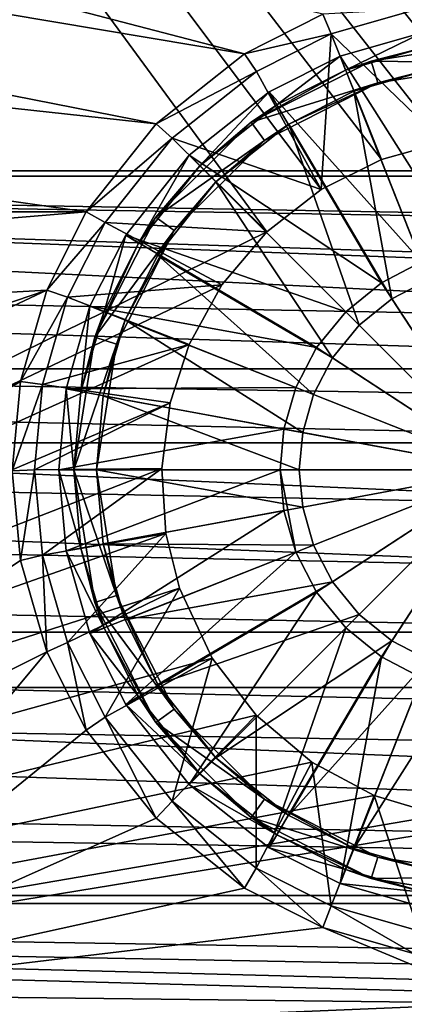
# Model space of a CAD drawing. Header units: metres. Extents: x -1004 to 0, y -808 to 0.
# Tile 43 of 142: x -566 to -515, y -741 to -610. Entities that reach past the tile are written whole.
import ezdxf

# ---------------------------------------------------------------- set-up
doc = ezdxf.new("R2010")
doc.units = ezdxf.units.M

msp = doc.modelspace()

# ---------------------------------------------------------------- linework, layer by layer
at = {"layer": 'top0123411'}
for points in [[(-787.024658, -763.271118, 90), (-994.037292, -10, 90), (-533.424561, -638.481384, 90)], [(-994.037292, -10, 90), (-526.238708, -632.856445, 90), (-533.424561, -638.481384, 90)], [(-10, -10, 90), (-502.018646, -625.846375, 90), (-994.037292, -10, 90)], [(-502.018646, -625.846375, 90), (-510.034576, -626.560547, 90), (-994.037292, -10, 90)], [(-994.037292, -10, 90), (-510.034576, -626.560547, 90), (-518.256042, -628.853394, 90)], [(-518.256042, -628.853394, 90), (-526.238708, -632.856445, 90), (-994.037292, -10, 90)], [(-526.001953, -609.617432, 109.382149), (-938.775574, -510.021759, 111.120598), (-536.392456, -614.846802, 109.290871)], [(-938.775574, -510.021759, 111.120598), (-937.047791, -547.533569, 110.465828), (-536.392456, -614.846802, 109.290871)], [(-536.392456, -614.846802, 109.290871), (-937.047791, -547.533569, 110.465828), (-548.091431, -624.124634, 109.128922)], [(-937.047791, -547.533569, 110.465828), (-935.06543, -581.893372, 109.866074), (-548.091431, -624.124634, 109.128922)], [(-548.091431, -624.124634, 109.128922), (-935.06543, -581.893372, 109.866074), (-557.370667, -635.821777, 108.924751)], [(-935.06543, -581.893372, 109.866074), (-931.173462, -635.794861, 108.925217), (-557.370667, -635.821777, 108.924751)], [(-524.901855, -612.216553, 100.734467), (-526.001953, -609.617432, 109.382149), (-536.392456, -614.846802, 109.290871)], [(-524.901855, -612.216553, 100.734467), (-513.324951, -608.890686, 100.792519), (-526.001953, -609.617432, 109.382149)], [(-524.901855, -612.216553, 100.734467), (-510.034576, -626.560547, 90), (-513.324951, -608.890686, 100.792519)], [(-534.825623, -617.209473, 100.647316), (-524.901855, -612.216553, 100.734467), (-536.392456, -614.846802, 109.290871)], [(-534.825623, -617.209473, 100.647316), (-526.238708, -632.856445, 90), (-524.901855, -612.216553, 100.734467)], [(-526.238708, -632.856445, 90), (-518.256042, -628.853394, 90), (-524.901855, -612.216553, 100.734467)], [(-524.901855, -612.216553, 100.734467), (-518.256042, -628.853394, 90), (-510.034576, -626.560547, 90)], [(-534.825623, -617.209473, 100.647316), (-536.392456, -614.846802, 109.290871), (-548.091431, -624.124634, 109.128922)], [(-545.990845, -626.061951, 100.49279), (-534.825623, -617.209473, 100.647316), (-548.091431, -624.124634, 109.128922)], [(-526.238708, -632.856445, 90), (-534.825623, -617.209473, 100.647316), (-545.990845, -626.061951, 100.49279)], [(-545.990845, -626.061951, 100.49279), (-548.091431, -624.124634, 109.128922), (-557.370667, -635.821777, 108.924751)], [(-554.851074, -637.227966, 100.29789), (-545.990845, -626.061951, 100.49279), (-557.370667, -635.821777, 108.924751)], [(-533.424561, -638.481384, 90), (-545.990845, -626.061951, 100.49279), (-554.851074, -637.227966, 100.29789)], [(-533.424561, -638.481384, 90), (-526.238708, -632.856445, 90), (-545.990845, -626.061951, 100.49279)], [(-557.370667, -635.821777, 108.924751), (-931.173462, -635.794861, 108.925217), (-928.493896, -666.817932, 108.383713)], [(-562.60083, -646.210693, 108.743408), (-557.370667, -635.821777, 108.924751), (-928.493896, -666.817932, 108.383713)], [(-554.851074, -637.227966, 100.29789), (-557.370667, -635.821777, 108.924751), (-562.60083, -646.210693, 108.743408)], [(-559.844482, -647.143677, 100.124809), (-554.851074, -637.227966, 100.29789), (-562.60083, -646.210693, 108.743408)], [(-539.39978, -645.517517, 90), (-554.851074, -637.227966, 100.29789), (-559.844482, -647.143677, 100.124809)], [(-539.39978, -645.517517, 90), (-533.424561, -638.481384, 90), (-554.851074, -637.227966, 100.29789)], [(-533.424561, -638.481384, 90), (-539.39978, -645.517517, 90), (-787.024658, -763.271118, 90)], [(-928.493896, -666.817932, 108.383713), (-807.526306, -729.609375, 107.287682), (-562.60083, -646.210693, 108.743408)], [(-807.526306, -729.609375, 107.287682), (-748.16095, -733.559814, 107.218727), (-562.60083, -646.210693, 108.743408)], [(-539.39978, -645.517517, 90), (-543.734131, -653.394958, 90), (-787.024658, -763.271118, 90)], [(-562.60083, -646.210693, 108.743408), (-748.16095, -733.559814, 107.218727), (-566.087585, -658.335693, 108.531769)], [(-559.844482, -647.143677, 100.124809), (-562.60083, -646.210693, 108.743408), (-566.087585, -658.335693, 108.531769)], [(-543.734131, -653.394958, 90), (-539.39978, -645.517517, 90), (-559.844482, -647.143677, 100.124809)], [(-563.174255, -658.717896, 99.922783), (-559.844482, -647.143677, 100.124809), (-566.087585, -658.335693, 108.531769)], [(-543.734131, -653.394958, 90), (-559.844482, -647.143677, 100.124809), (-563.174255, -658.717896, 99.922783)], [(-787.024658, -763.271118, 90), (-543.734131, -653.394958, 90), (-546.257019, -661.171448, 90)], [(-546.257019, -661.171448, 90), (-543.734131, -653.394958, 90), (-563.174255, -658.717896, 99.922783)], [(-748.16095, -733.559814, 107.218727), (-700.632446, -736.096924, 107.174438), (-566.087585, -658.335693, 108.531769)], [(-566.087585, -658.335693, 108.531769), (-700.632446, -736.096924, 107.174438), (-567.175415, -670.190369, 108.324844)], [(-563.174255, -658.717896, 99.922783), (-566.087585, -658.335693, 108.531769), (-567.175415, -670.190369, 108.324844)], [(-564.213806, -670.037109, 99.725204), (-563.174255, -658.717896, 99.922783), (-567.175415, -670.190369, 108.324844)], [(-546.257019, -661.171448, 90), (-563.174255, -658.717896, 99.922783), (-564.213806, -670.037109, 99.725204)], [(-546.257019, -661.171448, 90), (-547.366516, -669.858643, 90), (-787.024658, -763.271118, 90)], [(-547.366516, -669.858643, 90), (-546.257019, -661.171448, 90), (-564.213806, -670.037109, 99.725204)], [(-547.366516, -669.858643, 90), (-546.808411, -678.474121, 90), (-787.024658, -763.271118, 90)], [(-547.366516, -669.858643, 90), (-564.213806, -670.037109, 99.725204), (-563.176453, -681.350769, 99.527725)], [(-546.808411, -678.474121, 90), (-547.366516, -669.858643, 90), (-563.176453, -681.350769, 99.527725)], [(-567.175415, -670.190369, 108.324844), (-650.370789, -738.18219, 107.138039), (-566.087585, -682.045044, 108.11792)], [(-564.213806, -670.037109, 99.725204), (-567.175415, -670.190369, 108.324844), (-566.087585, -682.045044, 108.11792)], [(-563.176453, -681.350769, 99.527725), (-564.213806, -670.037109, 99.725204), (-566.087585, -682.045044, 108.11792)], [(-787.024658, -763.271118, 90), (-546.808411, -678.474121, 90), (-545.013977, -685.733765, 90)], [(-546.808411, -678.474121, 90), (-563.176453, -681.350769, 99.527725), (-559.848938, -692.925598, 99.325684)], [(-545.013977, -685.733765, 90), (-546.808411, -678.474121, 90), (-559.848938, -692.925598, 99.325684)], [(-563.176453, -681.350769, 99.527725), (-566.087585, -682.045044, 108.11792), (-562.60083, -694.170044, 107.906281)], [(-559.848938, -692.925598, 99.325684), (-563.176453, -681.350769, 99.527725), (-562.60083, -694.170044, 107.906281)], [(-650.370789, -738.18219, 107.138039), (-562.60083, -694.170044, 107.906281), (-566.087585, -682.045044, 108.11792)], [(-545.013977, -685.733765, 90), (-540.674011, -695.008423, 90), (-787.024658, -763.271118, 90)], [(-545.013977, -685.733765, 90), (-559.848938, -692.925598, 99.325684), (-554.855347, -702.845642, 99.152527)], [(-540.674011, -695.008423, 90), (-545.013977, -685.733765, 90), (-554.855347, -702.845642, 99.152527)], [(-559.848938, -692.925598, 99.325684), (-562.60083, -694.170044, 107.906281), (-557.370667, -704.55896, 107.724937)], [(-554.855347, -702.845642, 99.152527), (-559.848938, -692.925598, 99.325684), (-557.370667, -704.55896, 107.724937)], [(-650.370789, -738.18219, 107.138039), (-600.491272, -739.649963, 107.112419), (-562.60083, -694.170044, 107.906281)], [(-600.491272, -739.649963, 107.112419), (-557.370667, -704.55896, 107.724937), (-562.60083, -694.170044, 107.906281)], [(-540.674011, -695.008423, 90), (-534.859436, -702.564209, 90), (-787.024658, -763.271118, 90)], [(-540.674011, -695.008423, 90), (-554.855347, -702.845642, 99.152527), (-545.999451, -714.010071, 98.957649)], [(-534.859436, -702.564209, 90), (-540.674011, -695.008423, 90), (-545.999451, -714.010071, 98.957649)], [(-787.024658, -763.271118, 90), (-534.859436, -702.564209, 90), (-527.478333, -708.817749, 90)], [(-534.859436, -702.564209, 90), (-545.999451, -714.010071, 98.957649), (-534.83252, -722.86676, 98.803055)], [(-527.478333, -708.817749, 90), (-534.859436, -702.564209, 90), (-534.83252, -722.86676, 98.803055)], [(-554.855347, -702.845642, 99.152527), (-557.370667, -704.55896, 107.724937), (-548.091431, -716.256104, 107.52076)], [(-545.999451, -714.010071, 98.957649), (-554.855347, -702.845642, 99.152527), (-548.091431, -716.256104, 107.52076)], [(-548.091431, -716.256104, 107.52076), (-557.370667, -704.55896, 107.724937), (-600.491272, -739.649963, 107.112419)], [(-527.478333, -708.817749, 90), (-519.198181, -713.258972, 90), (-787.024658, -763.271118, 90)], [(-527.478333, -708.817749, 90), (-534.83252, -722.86676, 98.803055), (-524.913086, -727.859497, 98.715912)], [(-519.198181, -713.258972, 90), (-527.478333, -708.817749, 90), (-524.913086, -727.859497, 98.715912)], [(-519.198181, -713.258972, 90), (-510.516998, -715.836121, 90), (-787.024658, -763.271118, 90)], [(-545.999451, -714.010071, 98.957649), (-548.091431, -716.256104, 107.52076), (-536.392456, -725.533936, 107.358818)], [(-534.83252, -722.86676, 98.803055), (-545.999451, -714.010071, 98.957649), (-536.392456, -725.533936, 107.358818)], [(-519.198181, -713.258972, 90), (-524.913086, -727.859497, 98.715912), (-513.336853, -731.187622, 98.657814)], [(-510.516998, -715.836121, 90), (-519.198181, -713.258972, 90), (-513.336853, -731.187622, 98.657814)], [(-510.516998, -715.836121, 90), (-502.018646, -716.639648, 90), (-787.024658, -763.271118, 90)], [(-787.024658, -763.271118, 90), (-502.018646, -716.639648, 90), (-217.024689, -763.271118, 90)], [(-600.491272, -739.649963, 107.112419), (-536.392456, -725.533936, 107.358818), (-548.091431, -716.256104, 107.52076)], [(-534.83252, -722.86676, 98.803055), (-536.392456, -725.533936, 107.358818), (-526.001953, -730.763306, 107.26754)], [(-524.913086, -727.859497, 98.715912), (-534.83252, -722.86676, 98.803055), (-526.001953, -730.763306, 107.26754)], [(-526.001953, -730.763306, 107.26754), (-536.392456, -725.533936, 107.358818), (-600.491272, -739.649963, 107.112419)], [(-524.913086, -727.859497, 98.715912), (-526.001953, -730.763306, 107.26754), (-513.875122, -734.249512, 107.206688)], [(-513.336853, -731.187622, 98.657814), (-524.913086, -727.859497, 98.715912), (-513.875122, -734.249512, 107.206688)], [(-502.018616, -740.803467, 107.092285), (-526.001953, -730.763306, 107.26754), (-600.491272, -739.649963, 107.112419)], [(-513.875122, -734.249512, 107.206688), (-526.001953, -730.763306, 107.26754), (-502.018616, -740.803467, 107.092285)], [(-502.018616, -740.803467, 107.092285), (-600.491272, -739.649963, 107.112419), (-605.734558, -745.139038, 134.642822)], [(-398.302673, -745.139038, 134.642822), (-502.018616, -740.803467, 107.092285), (-605.734558, -745.139038, 134.642822)]]:
    msp.add_3dface(points, dxfattribs=at)
at = {"layer": 'top0123412'}
for points in [[(-554.042908, -575.838135, 2169.999756), (-576.672791, -564.474976, 2169.999756), (-820.791748, -631.100647, 2169.999756)], [(-577.560303, -565.73114, 2167.143799), (-554.747742, -577.210388, 2167.143799), (-820.791748, -630.385498, 2167.143799)], [(-820.791748, -631.100647, 2169.999756), (-527.649048, -583.39563, 2169.999756), (-554.042908, -575.838135, 2169.999756)], [(-554.747742, -577.210388, 2167.143799), (-528.085999, -584.876221, 2167.143799), (-820.791748, -630.385498, 2167.143799)], [(-502.018646, -585.732666, 2169.999756), (-527.649048, -583.39563, 2169.999756), (-820.791748, -631.100647, 2169.999756)], [(-528.085999, -584.876221, 2167.143799), (-502.018646, -587.267883, 2167.143799), (-820.791748, -630.385498, 2167.143799)], [(-183.245575, -631.100647, 2169.999756), (-502.018646, -585.732666, 2169.999756), (-820.791748, -631.100647, 2169.999756)], [(-820.791748, -630.385498, 2167.143799), (-502.018646, -587.267883, 2167.143799), (-183.245575, -630.385498, 2167.143799)], [(-861.490417, -642.571228, 2160.922607), (-820.791748, -630.385498, 2167.143799), (-122.590469, -656.636841, 2152.847168)], [(-122.590469, -656.636841, 2152.847168), (-820.791748, -630.385498, 2167.143799), (-142.546951, -642.57135, 2160.922363)], [(-820.791748, -630.385498, 2167.143799), (-183.245575, -630.385498, 2167.143799), (-142.546951, -642.57135, 2160.922363)], [(-860.662659, -642.614624, 2164.17627), (-111.604218, -666.464417, 2150.060791), (-820.791748, -631.100647, 2169.999756)], [(-111.604218, -666.464417, 2150.060791), (-126.549164, -653.800354, 2157.918945), (-820.791748, -631.100647, 2169.999756)], [(-820.791748, -631.100647, 2169.999756), (-126.549164, -653.800354, 2157.918945), (-143.374649, -642.614624, 2164.17627)], [(-820.791748, -631.100647, 2169.999756), (-143.374649, -642.614624, 2164.17627), (-183.245575, -631.100647, 2169.999756)], [(-881.446838, -656.636719, 2152.847168), (-861.490417, -642.571228, 2160.922607), (-122.590469, -656.636841, 2152.847168)], [(-111.604218, -666.464417, 2150.060791), (-860.662659, -642.614624, 2164.17627), (-877.488159, -653.800354, 2157.918945)], [(-892.433105, -666.464417, 2150.060791), (-111.604218, -666.464417, 2150.060791), (-877.488159, -653.800354, 2157.918945)], [(-900.24408, -674.100098, 2141.3396), (-881.446838, -656.636719, 2152.847168), (-88.32534, -691.559998, 2127.946533)], [(-88.32534, -691.559998, 2127.946533), (-881.446838, -656.636719, 2152.847168), (-103.794624, -674.098572, 2141.340576)], [(-881.446838, -656.636719, 2152.847168), (-122.590469, -656.636841, 2152.847168), (-103.794624, -674.098572, 2141.340576)], [(-82.025612, -698.934814, 2125.518311), (-892.433105, -666.464417, 2150.060791), (-908.267273, -682.555786, 2138.76001)], [(-82.025612, -698.934814, 2125.518311), (-95.77002, -682.555786, 2138.76001), (-892.433105, -666.464417, 2150.060791)], [(-95.77002, -682.555786, 2138.76001), (-111.604218, -666.464417, 2150.060791), (-892.433105, -666.464417, 2150.060791)], [(-915.710327, -691.557922, 2127.948242), (-900.24408, -674.100098, 2141.3396), (-88.32534, -691.559998, 2127.946533)], [(-922.011719, -698.934814, 2125.518311), (-82.025612, -698.934814, 2125.518311), (-908.267273, -682.555786, 2138.76001)], [(-929.519958, -710.107422, 2111.224365), (-915.710327, -691.557922, 2127.948242), (-64.485641, -726.523254, 2093.7229)], [(-64.485641, -726.523254, 2093.7229), (-915.710327, -691.557922, 2127.948242), (-74.51738, -710.107361, 2111.224365)], [(-915.710327, -691.557922, 2127.948242), (-88.32534, -691.559998, 2127.946533), (-74.51738, -710.107361, 2111.224365)], [(-62.764313, -727.559326, 2097.011475), (-922.011719, -698.934814, 2125.518311), (-932.55365, -713.46698, 2112.021973)], [(-62.764313, -727.559326, 2097.011475), (-71.483635, -713.46698, 2112.021973), (-922.011719, -698.934814, 2125.518311)], [(-71.483635, -713.46698, 2112.021973), (-82.025612, -698.934814, 2125.518311), (-922.011719, -698.934814, 2125.518311)], [(-939.551636, -726.523193, 2093.723145), (-929.519958, -710.107422, 2111.224365), (-64.485641, -726.523254, 2093.7229)], [(-941.27301, -727.559326, 2097.011475), (-62.764313, -727.559326, 2097.011475), (-932.55365, -713.46698, 2112.021973)], [(-946.362122, -741.070984, 2075.415039), (-939.551636, -726.523193, 2093.723145), (-54.187531, -749.625977, 2063.023682)], [(-54.187531, -749.625977, 2063.023682), (-939.551636, -726.523193, 2093.723145), (-57.675217, -741.070984, 2075.415039)], [(-939.551636, -726.523193, 2093.723145), (-64.485641, -726.523254, 2093.7229), (-57.675217, -741.070984, 2075.415039)], [(-941.27301, -727.559326, 2097.011475), (-949.259888, -744.18219, 2076.154297), (-51.716675, -751.684326, 2065.279785)], [(-51.716675, -751.684326, 2065.279785), (-54.777439, -744.18219, 2076.154297), (-941.27301, -727.559326, 2097.011475)], [(-54.777439, -744.18219, 2076.154297), (-62.764313, -727.559326, 2097.011475), (-941.27301, -727.559326, 2097.011475)]]:
    msp.add_3dface(points, dxfattribs=at)
at = {"layer": 'top0123421'}
for points in [[(-512.755005, -612.025391, 111.452499), (-523.735901, -615.182617, 111.452499), (-507.414429, -640.883179, 115.948647)], [(-522.999756, -617.042175, 108.797249), (-523.735901, -615.182617, 108.389137), (-512.755005, -612.025391, 108.38913)], [(-512.755005, -612.025391, 108.38913), (-523.735901, -615.182617, 108.389137), (-512.755005, -612.025391, 111.452499)], [(-512.755005, -612.025391, 111.452499), (-523.735901, -615.182617, 108.389137), (-523.735901, -615.182617, 111.452499)], [(-512.391052, -613.991943, 108.797249), (-522.999756, -617.042175, 108.797249), (-512.755005, -612.025391, 108.38913)], [(-502.018829, -613.040283, 101.509148), (-519.632813, -615.830078, 101.509148), (-512.391052, -613.991943, 108.797249)], [(-502.018829, -613.040283, 101.509148), (-502.018829, -616.040283, 101.509148), (-519.632813, -615.830078, 101.509148)], [(-519.632813, -615.830078, 101.509148), (-522.999756, -617.042175, 108.797249), (-512.391052, -613.991943, 108.797249)], [(-519.632813, -615.830078, 101.509148), (-535.522583, -623.926331, 101.509148), (-522.999756, -617.042175, 108.797249)], [(-519.632813, -615.830078, 101.509148), (-518.70575, -618.683228, 101.509148), (-535.522583, -623.926331, 101.509148)], [(-523.735901, -615.182617, 111.452499), (-533.147095, -619.920166, 111.452499), (-512.933655, -642.470093, 115.948647)], [(-532.092834, -621.61969, 108.797249), (-533.147095, -619.920166, 108.389137), (-523.735901, -615.182617, 108.389137)], [(-523.735901, -615.182617, 108.389137), (-533.147095, -619.920166, 108.389137), (-523.735901, -615.182617, 111.452499)], [(-523.735901, -615.182617, 111.452499), (-533.147095, -619.920166, 108.389137), (-533.147095, -619.920166, 111.452499)], [(-522.999756, -617.042175, 108.797249), (-532.092834, -621.61969, 108.797249), (-523.735901, -615.182617, 108.389137)], [(-507.414429, -640.883179, 115.948647), (-523.735901, -615.182617, 111.452499), (-512.933655, -642.470093, 115.948647)], [(-502.018829, -616.040283, 101.509148), (-518.70575, -618.683228, 101.509148), (-519.632813, -615.830078, 101.509148)], [(-502.018829, -616.040283, 101.509148), (-511.845154, -616.941833, 109.382034), (-518.70575, -618.683228, 101.509148)], [(-535.522583, -623.926331, 101.509148), (-532.092834, -621.61969, 108.797249), (-522.999756, -617.042175, 108.797249)], [(-521.895508, -619.831543, 109.382034), (-511.845154, -616.941833, 109.382034), (-512.001099, -644.825562, 113.182106)], [(-511.845154, -616.941833, 109.382034), (-521.895508, -619.831543, 109.382034), (-518.70575, -618.683228, 101.509148)], [(-518.70575, -618.683228, 101.509148), (-533.759216, -626.353333, 101.509148), (-535.522583, -623.926331, 101.509148)], [(-518.70575, -618.683228, 101.509148), (-530.511353, -624.169006, 109.382034), (-533.759216, -626.353333, 101.509148)], [(-518.70575, -618.683228, 101.509148), (-521.895508, -619.831543, 109.382034), (-530.511353, -624.169006, 109.382034)], [(-533.147095, -619.920166, 111.452499), (-543.738098, -628.320984, 111.452499), (-518.244751, -645.221558, 115.948647)], [(-542.323914, -629.735168, 108.797249), (-543.738098, -628.320984, 108.389137), (-533.147095, -619.920166, 108.389137)], [(-533.147095, -619.920166, 108.389137), (-543.738098, -628.320984, 108.389137), (-533.147095, -619.920166, 111.452499)], [(-533.147095, -619.920166, 111.452499), (-543.738098, -628.320984, 108.389137), (-543.738098, -628.320984, 111.452499)], [(-532.092834, -621.61969, 108.797249), (-542.323914, -629.735168, 108.797249), (-533.147095, -619.920166, 108.389137)], [(-512.933655, -642.470093, 115.948647), (-533.147095, -619.920166, 111.452499), (-518.244751, -645.221558, 115.948647)], [(-530.511353, -624.169006, 109.382034), (-521.895508, -619.831543, 109.382034), (-516.858521, -647.34198, 113.182106)], [(-521.895508, -619.831543, 109.382034), (-512.001099, -644.825562, 113.182106), (-516.858521, -647.34198, 113.182106)], [(-532.092834, -621.61969, 108.797249), (-535.522583, -623.926331, 101.509148), (-542.323914, -629.735168, 108.797249)], [(-535.522583, -623.926331, 101.509148), (-548.132813, -636.536499, 101.509148), (-542.323914, -629.735168, 108.797249)], [(-535.522583, -623.926331, 101.509148), (-533.759216, -626.353333, 101.509148), (-548.132813, -636.536499, 101.509148)], [(-540.202576, -631.856506, 109.382034), (-530.511353, -624.169006, 109.382034), (-521.194702, -650.864441, 113.182106)], [(-530.511353, -624.169006, 109.382034), (-540.202576, -631.856506, 109.382034), (-533.759216, -626.353333, 101.509148)], [(-530.511353, -624.169006, 109.382034), (-516.858521, -647.34198, 113.182106), (-521.194702, -650.864441, 113.182106)], [(-533.759216, -626.353333, 101.509148), (-545.70575, -638.299866, 101.509148), (-548.132813, -636.536499, 101.509148)], [(-533.759216, -626.353333, 101.509148), (-540.202576, -631.856506, 109.382034), (-545.70575, -638.299866, 101.509148)], [(-543.738098, -628.320984, 111.452499), (-552.138977, -638.912048, 111.452499), (-522.986084, -649.073059, 115.948647)], [(-550.439453, -639.966309, 108.797249), (-552.138977, -638.912048, 108.389137), (-543.738098, -628.320984, 108.389137)], [(-543.738098, -628.320984, 108.389137), (-552.138977, -638.912048, 108.389137), (-543.738098, -628.320984, 111.452499)], [(-543.738098, -628.320984, 111.452499), (-552.138977, -638.912048, 108.389137), (-552.138977, -638.912048, 111.452499)], [(-542.323914, -629.735168, 108.797249), (-550.439453, -639.966309, 108.797249), (-543.738098, -628.320984, 108.389137)], [(-518.244751, -645.221558, 115.948647), (-543.738098, -628.320984, 111.452499), (-522.986084, -649.073059, 115.948647)], [(-542.323914, -629.735168, 108.797249), (-548.132813, -636.536499, 101.509148), (-550.439453, -639.966309, 108.797249)], [(-547.890137, -641.547729, 109.382034), (-540.202576, -631.856506, 109.382034), (-524.717102, -655.200623, 113.182106)], [(-540.202576, -631.856506, 109.382034), (-547.890137, -641.547729, 109.382034), (-545.70575, -638.299866, 101.509148)], [(-540.202576, -631.856506, 109.382034), (-521.194702, -650.864441, 113.182106), (-524.717102, -655.200623, 113.182106)], [(-548.132813, -636.536499, 101.509148), (-556.229065, -652.426331, 101.509148), (-550.439453, -639.966309, 108.797249)], [(-548.132813, -636.536499, 101.509148), (-545.70575, -638.299866, 101.509148), (-556.229065, -652.426331, 101.509148)], [(-545.70575, -638.299866, 101.509148), (-553.375916, -653.353333, 101.509148), (-556.229065, -652.426331, 101.509148)], [(-545.70575, -638.299866, 101.509148), (-552.2276, -650.163574, 109.382034), (-553.375916, -653.353333, 101.509148)], [(-545.70575, -638.299866, 101.509148), (-547.890137, -641.547729, 109.382034), (-552.2276, -650.163574, 109.382034)], [(-552.138977, -638.912048, 111.452499), (-556.876465, -648.323181, 111.452507), (-526.837524, -653.814331, 115.948647)], [(-555.016968, -649.059326, 108.797256), (-556.876465, -648.323181, 108.389137), (-552.138977, -638.912048, 108.389137)], [(-552.138977, -638.912048, 108.389137), (-556.876465, -648.323181, 108.389137), (-552.138977, -638.912048, 111.452499)], [(-552.138977, -638.912048, 111.452499), (-556.876465, -648.323181, 108.389137), (-556.876465, -648.323181, 111.452507)], [(-550.439453, -639.966309, 108.797249), (-556.229065, -652.426331, 101.509148), (-555.016968, -649.059326, 108.797256)], [(-550.439453, -639.966309, 108.797249), (-555.016968, -649.059326, 108.797256), (-552.138977, -638.912048, 108.389137)], [(-522.986084, -649.073059, 115.948647), (-552.138977, -638.912048, 111.452499), (-526.837524, -653.814331, 115.948647)], [(-552.2276, -650.163574, 109.382034), (-547.890137, -641.547729, 109.382034), (-527.233521, -660.057983, 113.182106)], [(-547.890137, -641.547729, 109.382034), (-524.717102, -655.200623, 113.182106), (-527.233521, -660.057983, 113.182106)], [(-512.933655, -642.470093, 115.948647), (-518.244751, -645.221558, 115.948647), (-502.018829, -670.040283, 117.452507)], [(-516.858521, -647.34198, 113.182106), (-512.001099, -644.825562, 113.182106), (-502.018829, -670.040283, 114.452507)], [(-518.244751, -645.221558, 115.948647), (-522.986084, -649.073059, 115.948647), (-502.018829, -670.040283, 117.452507)], [(-521.194702, -650.864441, 113.182106), (-516.858521, -647.34198, 113.182106), (-502.018829, -670.040283, 114.452507)], [(-556.876465, -648.323181, 111.452507), (-560.033752, -659.304138, 111.452507), (-529.58905, -659.125488, 115.948647)], [(-558.0672, -659.66803, 108.797256), (-560.033752, -659.304138, 108.389137), (-556.876465, -648.323181, 108.389137)], [(-556.876465, -648.323181, 108.389137), (-560.033752, -659.304138, 108.389137), (-556.876465, -648.323181, 111.452507)], [(-556.876465, -648.323181, 111.452507), (-560.033752, -659.304138, 108.389137), (-560.033752, -659.304138, 111.452507)], [(-555.016968, -649.059326, 108.797256), (-558.0672, -659.66803, 108.797256), (-556.876465, -648.323181, 108.389137)], [(-556.229065, -652.426331, 101.509148), (-558.0672, -659.66803, 108.797256), (-555.016968, -649.059326, 108.797256)], [(-526.837524, -653.814331, 115.948647), (-556.876465, -648.323181, 111.452507), (-529.58905, -659.125488, 115.948647)], [(-522.986084, -649.073059, 115.948647), (-526.837524, -653.814331, 115.948647), (-502.018829, -670.040283, 117.452507)], [(-555.117249, -660.213928, 109.382042), (-552.2276, -650.163574, 109.382034), (-528.684875, -665.105652, 113.182106)], [(-552.2276, -650.163574, 109.382034), (-555.117249, -660.213928, 109.382042), (-553.375916, -653.353333, 101.509148)], [(-552.2276, -650.163574, 109.382034), (-527.233521, -660.057983, 113.182106), (-528.684875, -665.105652, 113.182106)], [(-524.717102, -655.200623, 113.182106), (-521.194702, -650.864441, 113.182106), (-502.018829, -670.040283, 114.452507)], [(-556.229065, -652.426331, 101.509148), (-559.01886, -670.040283, 101.509148), (-558.0672, -659.66803, 108.797256)], [(-556.229065, -652.426331, 101.509148), (-553.375916, -653.353333, 101.509148), (-559.01886, -670.040283, 101.509148)], [(-553.375916, -653.353333, 101.509148), (-556.01886, -670.040283, 101.509148), (-559.01886, -670.040283, 101.509148)], [(-553.375916, -653.353333, 101.509148), (-555.117249, -660.213928, 109.382042), (-556.01886, -670.040283, 101.509148)], [(-526.837524, -653.814331, 115.948647), (-529.58905, -659.125488, 115.948647), (-502.018829, -670.040283, 117.452507)], [(-527.233521, -660.057983, 113.182106), (-524.717102, -655.200623, 113.182106), (-502.018829, -670.040283, 114.452507)], [(-560.033752, -659.304138, 111.452507), (-561.018799, -670.040283, 111.452507), (-531.175903, -664.644653, 115.948647)], [(-559.01886, -670.040283, 108.797256), (-561.018799, -670.040283, 108.389137), (-560.033752, -659.304138, 108.389137)], [(-560.033752, -659.304138, 108.389137), (-561.018799, -670.040283, 111.452507), (-560.033752, -659.304138, 111.452507)], [(-560.033752, -659.304138, 108.389137), (-561.018799, -670.040283, 108.389137), (-561.018799, -670.040283, 111.452507)], [(-529.58905, -659.125488, 115.948647), (-560.033752, -659.304138, 111.452507), (-531.175903, -664.644653, 115.948647)], [(-558.0672, -659.66803, 108.797256), (-559.01886, -670.040283, 108.797256), (-560.033752, -659.304138, 108.389137)], [(-502.018829, -670.040283, 117.452507), (-529.58905, -659.125488, 115.948647), (-531.175903, -664.644653, 115.948647)], [(-559.01886, -670.040283, 101.509148), (-559.01886, -670.040283, 108.797256), (-558.0672, -659.66803, 108.797256)], [(-556.01886, -670.040283, 109.382042), (-555.117249, -660.213928, 109.382042), (-529.137573, -670.040283, 113.182106)], [(-555.117249, -660.213928, 109.382042), (-556.01886, -670.040283, 109.382042), (-556.01886, -670.040283, 101.509148)], [(-555.117249, -660.213928, 109.382042), (-528.684875, -665.105652, 113.182106), (-529.137573, -670.040283, 113.182106)], [(-528.684875, -665.105652, 113.182106), (-527.233521, -660.057983, 113.182106), (-502.018829, -670.040283, 114.452507)], [(-561.018799, -670.040283, 111.452507), (-531.670959, -670.040283, 115.948647), (-531.175903, -664.644653, 115.948647)], [(-531.175903, -664.644653, 115.948647), (-531.670959, -670.040283, 115.948647), (-502.018829, -670.040283, 117.452507)], [(-529.137573, -670.040283, 113.182106), (-528.684875, -665.105652, 113.182106), (-502.018829, -670.040283, 114.452507)], [(-561.018799, -670.040283, 111.452507), (-560.033752, -680.776428, 111.452507), (-531.670959, -670.040283, 115.948647)], [(-560.033752, -680.776428, 108.389137), (-561.018799, -670.040283, 108.389137), (-558.0672, -680.412476, 108.797256)], [(-561.018799, -670.040283, 108.389137), (-559.01886, -670.040283, 108.797256), (-558.0672, -680.412476, 108.797256)], [(-560.033752, -680.776428, 111.452507), (-561.018799, -670.040283, 108.389137), (-560.033752, -680.776428, 108.389137)], [(-560.033752, -680.776428, 111.452507), (-561.018799, -670.040283, 111.452507), (-561.018799, -670.040283, 108.389137)], [(-560.033752, -680.776428, 111.452507), (-531.175903, -675.435852, 115.948647), (-531.670959, -670.040283, 115.948647)], [(-556.229065, -687.654236, 101.509148), (-558.0672, -680.412476, 108.797256), (-559.01886, -670.040283, 101.509148)], [(-558.0672, -680.412476, 108.797256), (-559.01886, -670.040283, 108.797256), (-559.01886, -670.040283, 101.509148)], [(-559.01886, -670.040283, 101.509148), (-556.01886, -670.040283, 101.509148), (-553.375916, -686.727173, 101.509148)], [(-556.229065, -687.654236, 101.509148), (-559.01886, -670.040283, 101.509148), (-553.375916, -686.727173, 101.509148)], [(-555.117249, -679.866577, 109.382042), (-556.01886, -670.040283, 109.382042), (-528.684875, -674.974915, 113.182106)], [(-556.01886, -670.040283, 109.382042), (-529.137573, -670.040283, 113.182106), (-528.684875, -674.974915, 113.182106)], [(-553.375916, -686.727173, 101.509148), (-556.01886, -670.040283, 101.509148), (-555.117249, -679.866577, 109.382042)], [(-556.01886, -670.040283, 101.509148), (-556.01886, -670.040283, 109.382042), (-555.117249, -679.866577, 109.382042)], [(-531.670959, -670.040283, 115.948647), (-531.175903, -675.435852, 115.948647), (-529.58905, -680.955078, 115.948647)], [(-529.58905, -680.955078, 115.948647), (-502.018829, -670.040283, 117.452507), (-531.670959, -670.040283, 115.948647)], [(-529.58905, -680.955078, 115.948647), (-526.837524, -686.266235, 115.948647), (-502.018829, -670.040283, 117.452507)], [(-528.684875, -674.974915, 113.182106), (-529.137573, -670.040283, 113.182106), (-502.018829, -670.040283, 114.452507)], [(-527.233521, -680.022522, 113.182106), (-528.684875, -674.974915, 113.182106), (-502.018829, -670.040283, 114.452507)], [(-524.717102, -684.879944, 113.182106), (-527.233521, -680.022522, 113.182106), (-502.018829, -670.040283, 114.452507)], [(-526.837524, -686.266235, 115.948647), (-522.986084, -691.007507, 115.948647), (-502.018829, -670.040283, 117.452507)], [(-521.194702, -689.216125, 113.182106), (-524.717102, -684.879944, 113.182106), (-502.018829, -670.040283, 114.452507)], [(-522.986084, -691.007507, 115.948647), (-518.244751, -694.858948, 115.948647), (-502.018829, -670.040283, 117.452507)], [(-516.858521, -692.738586, 113.182106), (-521.194702, -689.216125, 113.182106), (-502.018829, -670.040283, 114.452507)], [(-518.244751, -694.858948, 115.948647), (-512.933655, -697.610474, 115.948647), (-502.018829, -670.040283, 117.452507)], [(-512.001099, -695.255005, 113.182106), (-516.858521, -692.738586, 113.182106), (-502.018829, -670.040283, 114.452507)], [(-555.117249, -679.866577, 109.382042), (-528.684875, -674.974915, 113.182106), (-527.233521, -680.022522, 113.182106)], [(-560.033752, -680.776428, 111.452507), (-556.876465, -691.757385, 111.452507), (-531.175903, -675.435852, 115.948647)], [(-531.175903, -675.435852, 115.948647), (-556.876465, -691.757385, 111.452507), (-529.58905, -680.955078, 115.948647)], [(-560.033752, -680.776428, 108.389137), (-558.0672, -680.412476, 108.797256), (-555.016968, -691.02124, 108.797256)], [(-555.016968, -691.02124, 108.797256), (-558.0672, -680.412476, 108.797256), (-556.229065, -687.654236, 101.509148)], [(-552.2276, -689.916931, 109.382042), (-555.117249, -679.866577, 109.382042), (-527.233521, -680.022522, 113.182106)], [(-553.375916, -686.727173, 101.509148), (-555.117249, -679.866577, 109.382042), (-552.2276, -689.916931, 109.382042)], [(-552.2276, -689.916931, 109.382042), (-527.233521, -680.022522, 113.182106), (-524.717102, -684.879944, 113.182106)], [(-556.876465, -691.757385, 108.389137), (-560.033752, -680.776428, 108.389137), (-555.016968, -691.02124, 108.797256)], [(-556.876465, -691.757385, 111.452507), (-560.033752, -680.776428, 111.452507), (-556.876465, -691.757385, 108.389137)], [(-556.876465, -691.757385, 108.389137), (-560.033752, -680.776428, 111.452507), (-560.033752, -680.776428, 108.389137)], [(-529.58905, -680.955078, 115.948647), (-556.876465, -691.757385, 111.452507), (-552.138977, -701.168518, 111.452507)], [(-529.58905, -680.955078, 115.948647), (-552.138977, -701.168518, 111.452507), (-526.837524, -686.266235, 115.948647)], [(-547.890137, -698.532776, 109.382042), (-552.2276, -689.916931, 109.382042), (-524.717102, -684.879944, 113.182106)], [(-547.890137, -698.532776, 109.382042), (-524.717102, -684.879944, 113.182106), (-521.194702, -689.216125, 113.182106)], [(-545.70575, -701.780701, 101.509148), (-556.229065, -687.654236, 101.509148), (-553.375916, -686.727173, 101.509148)], [(-545.70575, -701.780701, 101.509148), (-553.375916, -686.727173, 101.509148), (-547.890137, -698.532776, 109.382042)], [(-547.890137, -698.532776, 109.382042), (-553.375916, -686.727173, 101.509148), (-552.2276, -689.916931, 109.382042)], [(-552.138977, -701.168518, 111.452507), (-543.738098, -711.759521, 111.452507), (-526.837524, -686.266235, 115.948647)], [(-526.837524, -686.266235, 115.948647), (-543.738098, -711.759521, 111.452507), (-522.986084, -691.007507, 115.948647)], [(-548.132813, -703.544006, 101.509148), (-555.016968, -691.02124, 108.797256), (-556.229065, -687.654236, 101.509148)], [(-548.132813, -703.544006, 101.509148), (-556.229065, -687.654236, 101.509148), (-545.70575, -701.780701, 101.509148)], [(-540.202576, -708.22406, 109.382042), (-547.890137, -698.532776, 109.382042), (-521.194702, -689.216125, 113.182106)], [(-540.202576, -708.22406, 109.382042), (-521.194702, -689.216125, 113.182106), (-516.858521, -692.738586, 113.182106)], [(-556.876465, -691.757385, 108.389137), (-555.016968, -691.02124, 108.797256), (-550.439453, -700.114258, 108.797256)], [(-552.138977, -701.168518, 108.389137), (-556.876465, -691.757385, 108.389137), (-550.439453, -700.114258, 108.797256)], [(-552.138977, -701.168518, 111.452507), (-556.876465, -691.757385, 111.452507), (-552.138977, -701.168518, 108.389137)], [(-552.138977, -701.168518, 108.389137), (-556.876465, -691.757385, 111.452507), (-556.876465, -691.757385, 108.389137)], [(-548.132813, -703.544006, 101.509148), (-550.439453, -700.114258, 108.797256), (-555.016968, -691.02124, 108.797256)], [(-543.738098, -711.759521, 111.452507), (-533.147095, -720.1604, 111.452507), (-522.986084, -691.007507, 115.948647)], [(-522.986084, -691.007507, 115.948647), (-533.147095, -720.1604, 111.452507), (-518.244751, -694.858948, 115.948647)], [(-530.511353, -715.91156, 109.382042), (-540.202576, -708.22406, 109.382042), (-516.858521, -692.738586, 113.182106)], [(-530.511353, -715.91156, 109.382042), (-516.858521, -692.738586, 113.182106), (-512.001099, -695.255005, 113.182106)], [(-533.147095, -720.1604, 111.452507), (-523.735901, -724.897949, 111.452507), (-518.244751, -694.858948, 115.948647)], [(-521.895508, -720.249023, 109.382042), (-530.511353, -715.91156, 109.382042), (-512.001099, -695.255005, 113.182106)], [(-518.244751, -694.858948, 115.948647), (-523.735901, -724.897949, 111.452507), (-512.933655, -697.610474, 115.948647)], [(-521.895508, -720.249023, 109.382042), (-512.001099, -695.255005, 113.182106), (-506.953461, -696.706299, 113.182106)], [(-511.845154, -723.138733, 109.382042), (-521.895508, -720.249023, 109.382042), (-506.953461, -696.706299, 113.182106)], [(-540.202576, -708.22406, 109.382042), (-545.70575, -701.780701, 101.509148), (-547.890137, -698.532776, 109.382042)], [(-523.735901, -724.897949, 111.452507), (-512.755005, -728.055176, 111.452507), (-512.933655, -697.610474, 115.948647)], [(-552.138977, -701.168518, 108.389137), (-550.439453, -700.114258, 108.797256), (-542.323914, -710.345337, 108.797256)], [(-543.738098, -711.759521, 108.389137), (-552.138977, -701.168518, 108.389137), (-542.323914, -710.345337, 108.797256)], [(-543.738098, -711.759521, 111.452507), (-552.138977, -701.168518, 111.452507), (-543.738098, -711.759521, 108.389137)], [(-543.738098, -711.759521, 108.389137), (-552.138977, -701.168518, 111.452507), (-552.138977, -701.168518, 108.389137)], [(-542.323914, -710.345337, 108.797256), (-550.439453, -700.114258, 108.797256), (-548.132813, -703.544006, 101.509148)], [(-533.759216, -713.727173, 101.509148), (-548.132813, -703.544006, 101.509148), (-545.70575, -701.780701, 101.509148)], [(-533.759216, -713.727173, 101.509148), (-545.70575, -701.780701, 101.509148), (-540.202576, -708.22406, 109.382042)], [(-535.522583, -716.154236, 101.509148), (-542.323914, -710.345337, 108.797256), (-548.132813, -703.544006, 101.509148)], [(-535.522583, -716.154236, 101.509148), (-548.132813, -703.544006, 101.509148), (-533.759216, -713.727173, 101.509148)], [(-530.511353, -715.91156, 109.382042), (-533.759216, -713.727173, 101.509148), (-540.202576, -708.22406, 109.382042)], [(-543.738098, -711.759521, 108.389137), (-542.323914, -710.345337, 108.797256), (-532.092834, -718.460876, 108.797256)], [(-532.092834, -718.460876, 108.797256), (-542.323914, -710.345337, 108.797256), (-535.522583, -716.154236, 101.509148)], [(-533.147095, -720.1604, 108.389137), (-543.738098, -711.759521, 108.389137), (-532.092834, -718.460876, 108.797256)], [(-533.147095, -720.1604, 111.452507), (-543.738098, -711.759521, 111.452507), (-533.147095, -720.1604, 108.389137)], [(-533.147095, -720.1604, 108.389137), (-543.738098, -711.759521, 111.452507), (-543.738098, -711.759521, 108.389137)], [(-518.70575, -721.397339, 101.509148), (-535.522583, -716.154236, 101.509148), (-533.759216, -713.727173, 101.509148)], [(-518.70575, -721.397339, 101.509148), (-533.759216, -713.727173, 101.509148), (-521.895508, -720.249023, 109.382042)], [(-533.759216, -713.727173, 101.509148), (-530.511353, -715.91156, 109.382042), (-521.895508, -720.249023, 109.382042)], [(-519.632813, -724.250488, 101.509148), (-532.092834, -718.460876, 108.797256), (-535.522583, -716.154236, 101.509148)], [(-519.632813, -724.250488, 101.509148), (-535.522583, -716.154236, 101.509148), (-518.70575, -721.397339, 101.509148)], [(-533.147095, -720.1604, 108.389137), (-532.092834, -718.460876, 108.797256), (-522.999756, -723.038391, 108.797256)], [(-519.632813, -724.250488, 101.509148), (-522.999756, -723.038391, 108.797256), (-532.092834, -718.460876, 108.797256)], [(-523.735901, -724.897949, 108.389137), (-533.147095, -720.1604, 108.389137), (-522.999756, -723.038391, 108.797256)], [(-523.735901, -724.897949, 111.452507), (-533.147095, -720.1604, 111.452507), (-523.735901, -724.897949, 108.389137)], [(-523.735901, -724.897949, 108.389137), (-533.147095, -720.1604, 111.452507), (-533.147095, -720.1604, 108.389137)], [(-518.70575, -721.397339, 101.509148), (-521.895508, -720.249023, 109.382042), (-511.845154, -723.138733, 109.382042)], [(-502.018829, -724.040283, 101.509148), (-519.632813, -724.250488, 101.509148), (-518.70575, -721.397339, 101.509148)], [(-502.018829, -724.040283, 101.509148), (-518.70575, -721.397339, 101.509148), (-511.845154, -723.138733, 109.382042)], [(-523.735901, -724.897949, 108.389137), (-522.999756, -723.038391, 108.797256), (-512.391052, -726.088623, 108.797256)], [(-512.391052, -726.088623, 108.797256), (-522.999756, -723.038391, 108.797256), (-519.632813, -724.250488, 101.509148)], [(-502.018829, -724.040283, 101.509148), (-502.018829, -727.040283, 101.509148), (-519.632813, -724.250488, 101.509148)], [(-502.018829, -727.040283, 101.509148), (-512.391052, -726.088623, 108.797256), (-519.632813, -724.250488, 101.509148)], [(-512.755005, -728.055176, 108.389137), (-523.735901, -724.897949, 108.389137), (-512.391052, -726.088623, 108.797256)], [(-512.755005, -728.055176, 111.452507), (-523.735901, -724.897949, 111.452507), (-512.755005, -728.055176, 108.389137)], [(-512.755005, -728.055176, 108.389137), (-523.735901, -724.897949, 111.452507), (-523.735901, -724.897949, 108.389137)]]:
    msp.add_3dface(points, dxfattribs=at)

doc.saveas('drawing.dxf')
